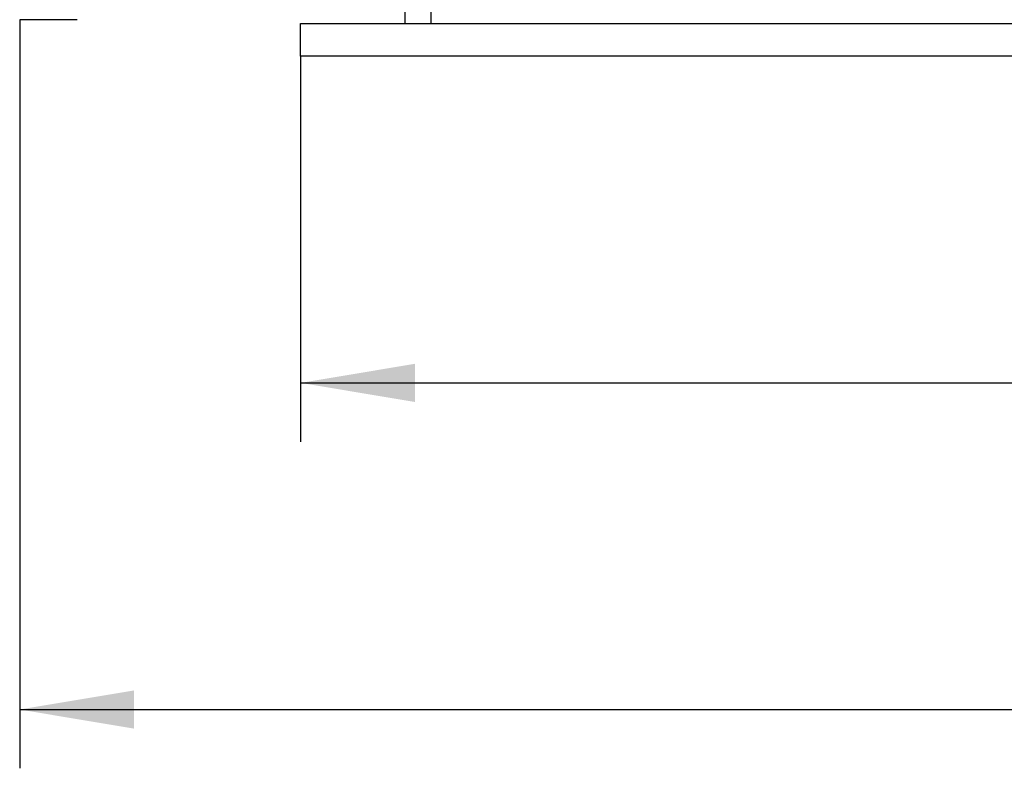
# Model space of a CAD drawing. Header units: millimetres. Extents: x 0 to 1189, y 0 to 841.
# Tile 103 of 135: x 383 to 414, y 618 to 641. Entities that reach past the tile are written whole.
import ezdxf
from ezdxf.enums import TextEntityAlignment as Align

# ---------------------------------------------------------------- set-up
doc = ezdxf.new("R2010")
doc.units = ezdxf.units.MM
doc.header["$LTSCALE"] = 65.395
doc.layers.get('0').update_dxf_attribs({"linetype": 'CONTINUOUS'})
for name, color, linetype in [('9M25C_GENSET_KPL_GRUNDRAHMEN_ABL91', 7, 'CONTINUOUS'), ('9M25C_GENSET_KPL_GRUNDRAHMEN_T1_PBL92', 7, 'CONTINUOUS'), ('new_view_1_VBL0', 7, 'CONTINUOUS')]:
    doc.layers.add(name, color=color, linetype=linetype)
doc.styles.get("Standard").update_dxf_attribs({"font": 'txt', "width": 0.6})
doc.dimstyles.new('DIMSTYLE_1', dxfattribs={"dimtxt": 3.5, "dimasz": 3.5, "dimexe": 1.8, "dimexo": 0, "dimgap": 0.875, "dimtad": 1, "dimlfac": 25, "dimdsep": 46, "dimtxsty": 'Standard', "dimblk": '_FILLED', "dimblk1": '_FILLED', "dimblk2": '_FILLED', "dimcen": 0.09, "dimadec": 0, "dimazin": 0, "dimtp": 2, "dimtm": 2, "dimtfac": 1, "dimtofl": 0, "dimtmove": 0, "dimatfit": 3, "dimldrblk": '_FILLED', "dimfxl": 1, "dimtolj": 1, "dimarcsym": 0})
doc.dimstyles.new('DIMSTYLE_2', dxfattribs={"dimtxt": 3.5, "dimasz": 3.5, "dimexe": 1.8, "dimexo": 0, "dimgap": 0.875, "dimtad": 1, "dimdec": 0, "dimlfac": 25, "dimdsep": 46, "dimtxsty": 'Standard', "dimblk": '_FILLED', "dimblk1": '_FILLED', "dimblk2": '_FILLED', "dimcen": 0.09, "dimadec": 0, "dimazin": 0, "dimtp": 2, "dimtm": 2, "dimtfac": 1, "dimtdec": 0, "dimtofl": 0, "dimtmove": 0, "dimatfit": 3, "dimldrblk": '_FILLED', "dimfxl": 1, "dimtolj": 1, "dimarcsym": 0})

# ---------------------------------------------------------------- blocks, each defined once
blk = doc.blocks.new('_FILLED')
at = {"color": 0, "linetype": 'ByBlock'}
blk.add_solid([(0, 0), (-1, 0.1671), (-1, -0.1671)], dxfattribs=at)
blk = doc.blocks.new('*D33')
at = {"color": 2, "linetype": 'Continuous'}
for p, q in [((392, 639.6), (392, 627.8)), ((717, 639.6), (717, 627.8)), ((392, 629.6), (554.5, 629.6)), ((717, 629.6), (554.5, 629.6))]:
    blk.add_line(p, q, dxfattribs=at)
at = {"color": 2, "linetype": 'Continuous', "xscale": 3.5, "yscale": 3.5, "zscale": 3.5, "rotation": 180}
blk.add_blockref('_FILLED', (392, 629.6), dxfattribs=at)
at = {"color": 2, "linetype": 'Continuous', "xscale": 3.5, "yscale": 3.5, "zscale": 3.5}
blk.add_blockref('_FILLED', (717, 629.6), dxfattribs=at)
at = {"color": 2, "linetype": 'Continuous', "width": 0.619048}
blk.add_text('8125', height=3.5, dxfattribs=at).set_placement((554.5, 630.475), align=Align.CENTER)
blk = doc.blocks.new('*D34')
at = {"color": 2, "linetype": 'Continuous'}
for p, q in [((383.4, 640.72), (383.4, 617.8)), ((717, 639.6), (717, 617.8)), ((383.4, 619.6), (550.2, 619.6)), ((717, 619.6), (550.2, 619.6))]:
    blk.add_line(p, q, dxfattribs=at)
at = {"color": 2, "linetype": 'Continuous', "xscale": 3.5, "yscale": 3.5, "zscale": 3.5, "rotation": 180}
blk.add_blockref('_FILLED', (383.4, 619.6), dxfattribs=at)
at = {"color": 2, "linetype": 'Continuous', "xscale": 3.5, "yscale": 3.5, "zscale": 3.5}
blk.add_blockref('_FILLED', (717, 619.6), dxfattribs=at)
at = {"color": 2, "linetype": 'Continuous', "width": 0.672619}
blk.add_text('8340', height=3.5, dxfattribs=at).set_placement((550.2, 620.475), align=Align.CENTER)
blk = doc.blocks.new('9M25C_GENSET_KPL_GRUNDRAHMEN_T1_PBL92', base_point=(550.2, 655.6))
at = {"layer": '9M25C_GENSET_KPL_GRUNDRAHMEN_T1_PBL92', "color": 7, "linetype": 'Continuous'}
for p, q in [((395.2, 640.6), (395.2, 647.885)), ((396, 640.6), (396, 644.64)), ((385.16, 640.72), (383.4, 640.72)), ((392, 639.6), (392, 640.6)), ((392, 640.6), (717, 640.6)), ((717, 639.6), (392, 639.6))]:
    blk.add_line(p, q, dxfattribs=at)
blk = doc.blocks.new('9M25C_GENSET_KPL_GRUNDRAHMEN_ABL91', base_point=(550.2, 685.1))
at = {"layer": '9M25C_GENSET_KPL_GRUNDRAHMEN_T1_PBL92'}
blk.add_blockref('9M25C_GENSET_KPL_GRUNDRAHMEN_T1_PBL92', (550.2, 655.6), dxfattribs=at)
blk = doc.blocks.new('NEW_VIEW_1_VBL0', base_point=(526.661, 727.297))
at = {"layer": '9M25C_GENSET_KPL_GRUNDRAHMEN_ABL91'}
blk.add_blockref('9M25C_GENSET_KPL_GRUNDRAHMEN_ABL91', (550.2, 685.1), dxfattribs=at)

msp = doc.modelspace()

# ---------------------------------------------------------------- block references
at = {"layer": 'new_view_1_VBL0'}
msp.add_blockref('NEW_VIEW_1_VBL0', (526.66107, 727.29684), dxfattribs=at)

# ---------------------------------------------------------------- dimensions: what is measured, and where the dimension line sits
at = {"color": 2, "linetype": 'Continuous'}
for base, p2, dimstyle, picture, middle in [((383.4, 619.6), (383.4, 640.72), 'DIMSTYLE_2', '*D34', (549.86667, 619.6)), ((392, 629.6), (392, 639.6), 'DIMSTYLE_1', '*D33', (554.16667, 629.6))]:
    dim = msp.add_linear_dim(base=base, p1=(717, 639.6), p2=p2, angle=180, dimstyle=dimstyle, dxfattribs=at)
    dim.commit()
    dim.dimension.update_dxf_attribs({"geometry": picture, "text_midpoint": middle, "dimtype": 160})

doc.saveas('drawing.dxf')
